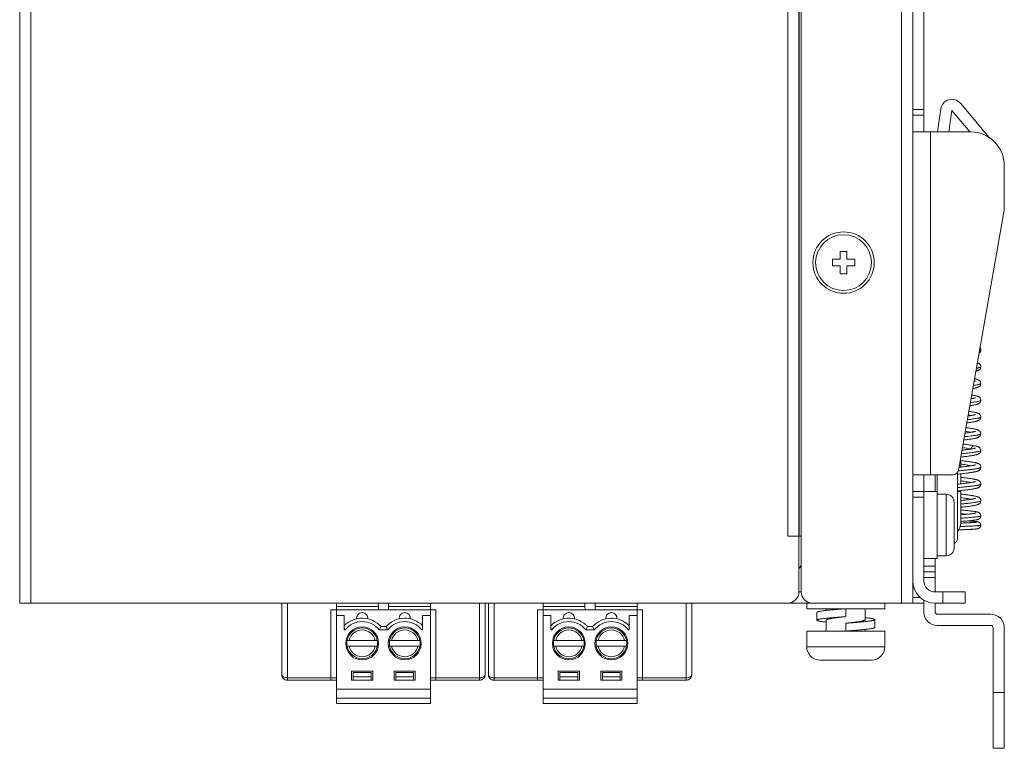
# Model space of a CAD drawing. Header units: millimetres. Extents: x 73 to 355, y 51 to 582.
# Tile 34 of 46: x 161 to 249, y 366 to 431. Entities that reach past the tile are written whole.
import ezdxf

# ---------------------------------------------------------------- set-up
doc = ezdxf.new("R2010")
doc.units = ezdxf.units.MM

msp = doc.modelspace()

# ---------------------------------------------------------------- linework, layer by layer
at = {"color": 7, "linetype": 'Continuous', "lineweight": 0}
for p, q in [((161.019, 379.042), (161.019, 494.042)), ((162.019, 494.042), (162.019, 379.042)), ((240.019, 379.042), (240.019, 494.042)), ((231.019, 380.042), (231.019, 493.042)), ((229.819, 385.042), (229.819, 488.042)), ((230.819, 488.042), (230.819, 385.042)), ((230.835, 488.042), (230.835, 385.042)), ((241.019, 423.242), (241.019, 452.83)), ((242.019, 423.242), (242.019, 452.83)), ((245.283, 423.815), (247.715, 420.917)), ((241.019, 423.242), (241.019, 422.742)), ((241.019, 423.242), (242.019, 423.242)), ((242.019, 422.742), (241.019, 422.742)), ((241.019, 422.742), (241.019, 421.242)), ((242.019, 422.742), (242.019, 423.242)), ((242.019, 421.242), (242.019, 422.742)), ((243.526, 423.312), (243.235, 421.242)), ((244.517, 423.173), (244.245, 421.242)), ((244.517, 423.173), (246.137, 421.242)), ((241.818, 421.242), (241.019, 421.242)), ((241.019, 421.242), (241.019, 390.542)), ((242.005, 421.242), (241.818, 421.242)), ((242.619, 421.242), (242.005, 421.242)), ((242.619, 421.242), (246.219, 421.242)), ((242.619, 421.242), (242.619, 390.542)), ((247.659, 420.869), (247.715, 420.917)), ((247.857, 420.747), (247.715, 420.917)), ((249.219, 418.242), (249.219, 414.242)), ((249.219, 414.242), (245.113, 390.955)), ((234.519, 410.542), (235.119, 410.542)), ((234.519, 409.842), (234.519, 410.542)), ((235.119, 410.542), (235.119, 409.842)), ((233.819, 409.842), (234.519, 409.842)), ((233.819, 409.242), (233.819, 409.842)), ((235.119, 409.842), (235.819, 409.842)), ((235.819, 409.842), (235.819, 409.242)), ((234.519, 409.242), (233.819, 409.242)), ((234.519, 408.542), (234.519, 409.242)), ((235.119, 408.542), (234.519, 408.542)), ((235.119, 409.242), (235.119, 408.542)), ((235.819, 409.242), (235.119, 409.242)), ((247.119, 401.717), (247.119, 401.717)), ((247.119, 400.217), (247.119, 400.217)), ((247.119, 398.717), (247.119, 398.717)), ((247.119, 397.217), (247.119, 397.217)), ((245.985, 395.895), (246.233, 395.846)), ((247.119, 395.717), (247.119, 395.717)), ((247.119, 394.217), (247.119, 394.217)), ((246.274, 392.853), (246.223, 392.845)), ((246.57, 393.136), (246.57, 393.136)), ((247.119, 392.717), (247.119, 392.717)), ((245.269, 391.842), (245.319, 391.842)), ((245.319, 391.342), (245.319, 391.842)), ((245.019, 390.743), (245.019, 384.842)), ((245.258, 391.222), (245.158, 391.211)), ((245.319, 391.342), (245.181, 391.342)), ((245.319, 391.228), (245.258, 391.222)), ((245.319, 391.228), (245.319, 391.342)), ((245.331, 391.23), (245.319, 391.228)), ((245.32, 391.493), (245.422, 391.48)), ((247.119, 391.217), (247.119, 391.217)), ((241.019, 390.542), (241.818, 390.542)), ((241.019, 390.542), (241.019, 389.042)), ((241.818, 390.542), (242.019, 390.542)), ((242.019, 389.042), (242.019, 390.542)), ((242.019, 390.542), (242.619, 390.542)), ((244.62, 390.542), (242.619, 390.542)), ((243.019, 389.042), (243.019, 390.542)), ((243.219, 390.542), (243.219, 389.042)), ((245.319, 389.728), (245.319, 390.625)), ((241.019, 389.042), (241.019, 388.542)), ((241.019, 389.042), (242.019, 389.042)), ((242.019, 389.042), (243.219, 389.042)), ((242.019, 388.542), (242.019, 389.042)), ((243.219, 388.792), (243.219, 389.042)), ((245.019, 389.042), (245.319, 389.042)), ((245.216, 389.114), (245.319, 389.125)), ((245.319, 389.042), (245.319, 389.125)), ((245.319, 389.042), (245.319, 386.242)), ((247.119, 389.717), (247.119, 389.717)), ((241.019, 381.042), (241.019, 388.542)), ((242.019, 388.542), (241.019, 388.542)), ((242.019, 381.042), (242.019, 388.542)), ((244.019, 388.792), (243.219, 388.792)), ((243.219, 383.292), (243.219, 388.792)), ((244.019, 383.292), (244.019, 388.792)), ((244.719, 383.992), (244.719, 388.092)), ((247.119, 388.217), (247.119, 388.217)), ((245.319, 386.359), (245.378, 386.363)), ((245.92, 387.008), (245.32, 387.077)), ((247.118, 386.864), (247.118, 386.864)), ((247.118, 386.017), (247.118, 386.017)), ((230.819, 385.042), (229.819, 385.042)), ((230.819, 385.042), (230.819, 380.042)), ((231.019, 385.042), (230.835, 385.042)), ((242.019, 383.042), (243.219, 383.042)), ((243.019, 382.342), (243.019, 383.042)), ((243.219, 383.042), (243.219, 383.292)), ((244.019, 383.292), (243.219, 383.292)), ((244.019, 383.292), (244.019, 383.292)), ((242.019, 382.342), (243.019, 382.342)), ((243.019, 381.842), (243.019, 382.342)), ((241.019, 381.042), (241.019, 379.042)), ((242.019, 381.842), (243.019, 381.842)), ((243.019, 381.342), (242.019, 381.342)), ((243.019, 381.342), (243.019, 381.842)), ((243.019, 380.042), (243.019, 381.342)), ((230.819, 380.042), (231.019, 380.042)), ((241.019, 379.542), (241.702, 379.542)), ((242.019, 379.31), (242.019, 378.242)), ((243.019, 380.042), (243.719, 380.042)), ((245.719, 380.042), (243.719, 380.042)), ((243.719, 379.042), (243.719, 380.042)), ((245.719, 380.042), (245.719, 379.042)), ((161.019, 379.042), (162.019, 379.042)), ((229.819, 379.042), (162.019, 379.042)), ((184.499, 372.642), (184.499, 379.042)), ((184.999, 379.042), (184.999, 372.342)), ((189.396, 378.442), (188.899, 378.442)), ((188.899, 372.342), (188.899, 378.442)), ((189.396, 378.442), (194.06, 378.442)), ((189.396, 378.442), (189.396, 377.942)), ((189.399, 379.042), (189.399, 378.442)), ((193.146, 378.742), (189.399, 378.742)), ((193.142, 379.042), (193.146, 378.742)), ((193.15, 378.442), (193.146, 378.742)), ((194.06, 378.442), (194.064, 378.742)), ((194.06, 378.442), (197.811, 378.442)), ((194.068, 379.042), (194.064, 378.742)), ((197.809, 378.742), (194.064, 378.742)), ((197.809, 379.042), (197.809, 378.442)), ((198.309, 378.442), (197.811, 378.442)), ((197.811, 377.942), (197.811, 378.442)), ((198.309, 378.442), (198.309, 372.342)), ((202.209, 372.342), (202.209, 379.042)), ((202.709, 379.042), (202.709, 372.642)), ((203.009, 372.642), (203.009, 379.042)), ((203.509, 379.042), (203.509, 372.342)), ((207.906, 378.442), (207.409, 378.442)), ((207.409, 372.342), (207.409, 378.442)), ((207.906, 378.442), (212.57, 378.442)), ((207.906, 378.442), (207.906, 377.942)), ((207.909, 379.042), (207.909, 378.442)), ((211.656, 378.742), (207.909, 378.742)), ((211.652, 379.042), (211.656, 378.742)), ((211.66, 378.442), (211.656, 378.742)), ((212.57, 378.442), (212.574, 378.742)), ((212.57, 378.442), (216.321, 378.442)), ((212.578, 379.042), (212.574, 378.742)), ((216.319, 378.742), (212.574, 378.742)), ((216.319, 379.042), (216.319, 378.442)), ((216.819, 378.442), (216.321, 378.442)), ((216.321, 377.942), (216.321, 378.442)), ((216.819, 378.442), (216.819, 372.342)), ((220.719, 372.342), (220.719, 379.042)), ((221.219, 379.042), (221.219, 372.642)), ((232.019, 379.042), (229.819, 379.042)), ((231.519, 378.542), (231.519, 379.042)), ((231.519, 378.542), (233.019, 378.542)), ((240.019, 379.042), (232.019, 379.042)), ((233.019, 378.542), (235.019, 378.542)), ((233.269, 378.542), (233.269, 378.389)), ((235.019, 378.542), (237.019, 378.542)), ((235.019, 378.542), (235.019, 377.842)), ((236.769, 378.542), (236.769, 377.567)), ((237.019, 378.542), (238.519, 378.542)), ((238.519, 378.542), (238.519, 379.042)), ((240.019, 379.042), (241.019, 379.042)), ((242.019, 379.042), (241.019, 379.042)), ((243.019, 378.242), (243.019, 379.042)), ((243.019, 379.042), (243.719, 379.042)), ((243.719, 379.042), (245.719, 379.042)), ((189.399, 377.942), (189.399, 371.342)), ((189.399, 377.942), (190.099, 377.942)), ((190.099, 376.778), (190.099, 377.942)), ((197.109, 377.942), (197.109, 377.021)), ((197.809, 377.942), (197.109, 377.942)), ((197.809, 371.342), (197.809, 377.942)), ((207.909, 377.942), (207.909, 371.342)), ((207.909, 377.942), (208.609, 377.942)), ((208.609, 376.778), (208.609, 377.942)), ((215.619, 377.942), (215.619, 377.021)), ((216.319, 377.942), (215.619, 377.942)), ((216.319, 371.342), (216.319, 377.942)), ((232.419, 378.217), (232.419, 377.517)), ((233.269, 377.517), (233.269, 376.542)), ((237.619, 376.867), (237.619, 377.567)), ((248.019, 378.042), (243.219, 378.042)), ((190.099, 376.642), (190.099, 376.778)), ((190.099, 376.778), (190.163, 376.642)), ((190.163, 376.642), (190.099, 376.642)), ((193.374, 376.942), (193.234, 376.642)), ((193.973, 376.642), (193.234, 376.642)), ((193.374, 376.942), (193.834, 376.942)), ((193.834, 376.942), (193.973, 376.642)), ((197.109, 376.778), (197.044, 376.642)), ((197.109, 376.642), (197.044, 376.642)), ((197.109, 377.021), (197.109, 376.778)), ((197.109, 376.778), (197.109, 376.642)), ((208.609, 376.642), (208.609, 376.778)), ((208.609, 376.778), (208.673, 376.642)), ((208.673, 376.642), (208.609, 376.642)), ((211.884, 376.942), (211.744, 376.642)), ((212.483, 376.642), (211.744, 376.642)), ((211.884, 376.942), (212.344, 376.942)), ((212.344, 376.942), (212.483, 376.642)), ((215.619, 376.778), (215.554, 376.642)), ((215.619, 376.642), (215.554, 376.642)), ((215.619, 377.021), (215.619, 376.778)), ((215.619, 376.778), (215.619, 376.642)), ((235.019, 376.542), (235.019, 377.242)), ((236.769, 376.695), (236.769, 376.542)), ((248.019, 377.042), (243.219, 377.042)), ((248.219, 376.842), (248.219, 371.042)), ((249.219, 376.842), (249.219, 371.042)), ((231.519, 375.142), (231.519, 376.542)), ((233.269, 376.542), (231.519, 376.542)), ((235.019, 376.542), (233.269, 376.542)), ((236.769, 376.542), (235.019, 376.542)), ((238.519, 376.542), (236.769, 376.542)), ((238.519, 375.142), (238.519, 376.542)), ((190.348, 375.692), (190.525, 375.692)), ((190.525, 375.192), (190.348, 375.192)), ((192.872, 375.692), (190.525, 375.692)), ((192.872, 375.192), (190.525, 375.192)), ((192.872, 375.692), (193.049, 375.692)), ((193.049, 375.192), (192.872, 375.192)), ((194.158, 375.692), (194.335, 375.692)), ((194.335, 375.192), (194.158, 375.192)), ((196.682, 375.692), (194.335, 375.692)), ((196.682, 375.192), (194.335, 375.192)), ((196.682, 375.692), (196.859, 375.692)), ((196.859, 375.192), (196.682, 375.192)), ((208.858, 375.692), (209.035, 375.692)), ((209.035, 375.192), (208.858, 375.192)), ((211.382, 375.692), (209.035, 375.692)), ((211.382, 375.192), (209.035, 375.192)), ((211.382, 375.692), (211.559, 375.692)), ((211.559, 375.192), (211.382, 375.192)), ((212.668, 375.692), (212.845, 375.692)), ((212.845, 375.192), (212.668, 375.192)), ((215.192, 375.692), (212.845, 375.692)), ((215.192, 375.192), (212.845, 375.192)), ((215.192, 375.692), (215.369, 375.692)), ((215.369, 375.192), (215.192, 375.192)), ((231.519, 375.142), (235.019, 375.142)), ((235.019, 375.142), (235.047, 375.142)), ((235.047, 375.142), (238.519, 375.142)), ((232.719, 373.942), (235.019, 373.942)), ((232.725, 373.942), (232.726, 373.942)), ((232.726, 373.942), (234.212, 373.942)), ((234.212, 373.942), (235.019, 373.942)), ((235.037, 373.942), (235.019, 373.942)), ((235.037, 373.942), (237.293, 373.942)), ((235.037, 373.942), (237.312, 373.942)), ((237.293, 373.942), (237.319, 373.942)), ((237.312, 373.942), (237.319, 373.942)), ((184.999, 372.342), (184.999, 372.142)), ((184.999, 372.342), (188.899, 372.342)), ((188.899, 372.142), (188.899, 372.342)), ((188.899, 372.342), (189.399, 372.342)), ((190.749, 372.142), (190.749, 372.942)), ((190.749, 372.942), (192.649, 372.942)), ((190.899, 372.842), (190.899, 372.442)), ((190.899, 372.842), (192.499, 372.842)), ((190.899, 372.442), (190.899, 372.142)), ((190.899, 372.442), (192.499, 372.442)), ((192.499, 372.442), (192.499, 372.842)), ((192.499, 372.442), (192.499, 372.142)), ((192.649, 372.142), (192.649, 372.942)), ((194.559, 372.942), (196.459, 372.942)), ((194.559, 372.142), (194.559, 372.942)), ((194.709, 372.842), (196.309, 372.842)), ((194.709, 372.842), (194.709, 372.442)), ((194.709, 372.442), (194.709, 372.142)), ((194.709, 372.442), (196.309, 372.442)), ((196.309, 372.442), (196.309, 372.842)), ((196.309, 372.442), (196.309, 372.142)), ((196.459, 372.142), (196.459, 372.942)), ((197.809, 372.342), (197.955, 372.342)), ((197.955, 372.342), (198.309, 372.342)), ((198.309, 372.342), (198.309, 372.142)), ((198.309, 372.342), (202.209, 372.342)), ((202.209, 372.142), (202.209, 372.342)), ((203.509, 372.342), (203.509, 372.142)), ((203.509, 372.342), (207.409, 372.342)), ((207.409, 372.142), (207.409, 372.342)), ((207.409, 372.342), (207.909, 372.342)), ((209.259, 372.142), (209.259, 372.942)), ((209.259, 372.942), (211.159, 372.942)), ((209.409, 372.842), (209.409, 372.442)), ((209.409, 372.842), (211.009, 372.842)), ((209.409, 372.442), (209.409, 372.142)), ((209.409, 372.442), (211.009, 372.442)), ((211.009, 372.442), (211.009, 372.842)), ((211.009, 372.442), (211.009, 372.142)), ((211.159, 372.142), (211.159, 372.942)), ((213.069, 372.942), (214.969, 372.942)), ((213.069, 372.142), (213.069, 372.942)), ((213.219, 372.842), (214.819, 372.842)), ((213.219, 372.842), (213.219, 372.442)), ((213.219, 372.442), (213.219, 372.142)), ((213.219, 372.442), (214.819, 372.442)), ((214.819, 372.442), (214.819, 372.842)), ((214.819, 372.442), (214.819, 372.142)), ((214.969, 372.142), (214.969, 372.942)), ((216.319, 372.342), (216.465, 372.342)), ((216.465, 372.342), (216.819, 372.342)), ((216.819, 372.342), (216.819, 372.142)), ((216.819, 372.342), (220.719, 372.342)), ((220.719, 372.142), (220.719, 372.342)), ((188.899, 372.142), (184.999, 372.142)), ((188.899, 372.142), (189.399, 372.142)), ((189.399, 371.342), (189.399, 370.542)), ((189.399, 371.342), (197.809, 371.342)), ((190.749, 372.142), (190.899, 372.142)), ((190.899, 372.142), (192.499, 372.142)), ((192.499, 372.142), (192.649, 372.142)), ((194.559, 372.142), (194.709, 372.142)), ((194.709, 372.142), (196.309, 372.142)), ((196.309, 372.142), (196.459, 372.142)), ((197.809, 372.142), (198.309, 372.142)), ((197.809, 370.542), (197.809, 371.342)), ((202.209, 372.142), (198.309, 372.142)), ((207.409, 372.142), (203.509, 372.142)), ((207.409, 372.142), (207.909, 372.142)), ((207.909, 371.342), (207.909, 370.542)), ((207.909, 371.342), (216.319, 371.342)), ((209.259, 372.142), (209.409, 372.142)), ((209.409, 372.142), (211.009, 372.142)), ((211.009, 372.142), (211.159, 372.142)), ((213.069, 372.142), (213.219, 372.142)), ((213.219, 372.142), (214.819, 372.142)), ((214.819, 372.142), (214.969, 372.142)), ((216.319, 372.142), (216.819, 372.142)), ((216.319, 370.542), (216.319, 371.342)), ((220.719, 372.142), (216.819, 372.142)), ((189.399, 370.542), (189.399, 370.042)), ((189.399, 370.542), (197.809, 370.542)), ((197.809, 370.042), (197.809, 370.542)), ((207.909, 370.542), (207.909, 370.042)), ((207.909, 370.542), (216.319, 370.542)), ((216.319, 370.042), (216.319, 370.542)), ((248.219, 371.042), (248.219, 366.042)), ((248.219, 371.042), (249.219, 371.042)), ((249.219, 366.042), (249.219, 371.042)), ((197.809, 370.042), (189.399, 370.042)), ((216.319, 370.042), (207.909, 370.042)), ((249.219, 366.042), (248.219, 366.042))]:
    msp.add_line(p, q, dxfattribs=at)
for points in [[(246.96, 401.433), (246.984, 401.449), (247.015, 401.477), (247.045, 401.51), (247.073, 401.551), (247.096, 401.598), (247.111, 401.649), (247.118, 401.701), (247.119, 401.717)], [(247.119, 401.717), (247.118, 401.732), (247.112, 401.782), (247.097, 401.833), (247.074, 401.881), (247.046, 401.922)], [(247.119, 400.217), (247.118, 400.236), (247.111, 400.287), (247.095, 400.338), (247.072, 400.385), (247.044, 400.425), (247.013, 400.459), (246.982, 400.486), (246.95, 400.508), (246.919, 400.527), (246.887, 400.542), (246.855, 400.556), (246.822, 400.569), (246.809, 400.573)], [(246.676, 399.822), (246.686, 399.824), (246.73, 399.836), (246.77, 399.848), (246.809, 399.86), (246.845, 399.873), (246.88, 399.888), (246.914, 399.905), (246.947, 399.924), (246.981, 399.948), (247.015, 399.977), (247.047, 400.012), (247.075, 400.055), (247.098, 400.103), (247.112, 400.154), (247.118, 400.204), (247.119, 400.217)], [(246.402, 398.266), (246.408, 398.267), (246.461, 398.277), (246.511, 398.286), (246.558, 398.296), (246.603, 398.305), (246.645, 398.315), (246.685, 398.324), (246.723, 398.334), (246.759, 398.344), (246.794, 398.355), (246.827, 398.367), (246.858, 398.379), (246.889, 398.392), (246.92, 398.408), (246.951, 398.426), (246.983, 398.448), (247.014, 398.476), (247.045, 398.509), (247.073, 398.55), (247.096, 398.597), (247.111, 398.649), (247.118, 398.701), (247.119, 398.717)], [(246.634, 398.935), (246.634, 398.935), (246.632, 398.934), (246.625, 398.931), (246.613, 398.927), (246.596, 398.921), (246.575, 398.915), (246.549, 398.908), (246.519, 398.901), (246.513, 398.899)], [(247.119, 398.717), (247.118, 398.733), (247.111, 398.784), (247.096, 398.835), (247.074, 398.882), (247.046, 398.922), (247.015, 398.957), (246.984, 398.984), (246.952, 399.007), (246.92, 399.026), (246.888, 399.042), (246.856, 399.056), (246.824, 399.068), (246.791, 399.08), (246.756, 399.09), (246.719, 399.101), (246.68, 399.111), (246.638, 399.121), (246.594, 399.131), (246.556, 399.139)], [(246.13, 396.724), (246.149, 396.727), (246.227, 396.738), (246.301, 396.75), (246.369, 396.761), (246.434, 396.772), (246.494, 396.783), (246.55, 396.794), (246.602, 396.805), (246.65, 396.816), (246.695, 396.827), (246.737, 396.838), (246.777, 396.85), (246.814, 396.862), (246.849, 396.875), (246.882, 396.889), (246.915, 396.905), (246.948, 396.924), (246.98, 396.946), (247.012, 396.974), (247.043, 397.007), (247.071, 397.047), (247.094, 397.095), (247.111, 397.146), (247.118, 397.2), (247.119, 397.217)], [(246.634, 397.435), (246.634, 397.435), (246.631, 397.433), (246.623, 397.43), (246.611, 397.426), (246.594, 397.421), (246.573, 397.415), (246.547, 397.408), (246.518, 397.401), (246.485, 397.393), (246.448, 397.385), (246.407, 397.377), (246.363, 397.369), (246.315, 397.36), (246.264, 397.351), (246.24, 397.347)], [(247.119, 397.217), (247.118, 397.235), (247.111, 397.287), (247.095, 397.337), (247.073, 397.383), (247.046, 397.422), (247.016, 397.456), (246.985, 397.483), (246.953, 397.506), (246.921, 397.525), (246.888, 397.542), (246.854, 397.556), (246.819, 397.57), (246.782, 397.582), (246.743, 397.594), (246.701, 397.606), (246.656, 397.617), (246.607, 397.628), (246.555, 397.639), (246.498, 397.65), (246.438, 397.661), (246.374, 397.672), (246.305, 397.683), (246.299, 397.684)], [(247.119, 395.717), (247.118, 395.736), (247.11, 395.789), (247.094, 395.841), (247.07, 395.888), (247.041, 395.928), (247.01, 395.962), (246.978, 395.989), (246.945, 396.011), (246.913, 396.03), (246.88, 396.045), (246.847, 396.059), (246.813, 396.072), (246.778, 396.084), (246.741, 396.095), (246.701, 396.106), (246.658, 396.116), (246.612, 396.127), (246.563, 396.137), (246.51, 396.148), (246.454, 396.158), (246.394, 396.169), (246.33, 396.179), (246.262, 396.19), (246.19, 396.201), (246.115, 396.212), (246.041, 396.222)], [(245.859, 395.188), (245.893, 395.192), (245.978, 395.203), (246.059, 395.214), (246.136, 395.225), (246.21, 395.236), (246.28, 395.246), (246.346, 395.257), (246.408, 395.267), (246.466, 395.278), (246.52, 395.288), (246.571, 395.298), (246.618, 395.308), (246.662, 395.318), (246.703, 395.329), (246.742, 395.339), (246.779, 395.35), (246.814, 395.362), (246.848, 395.375), (246.881, 395.389), (246.914, 395.405), (246.947, 395.423), (246.98, 395.446), (247.012, 395.473), (247.042, 395.507), (247.07, 395.546), (247.093, 395.59), (247.109, 395.64), (247.118, 395.695), (247.119, 395.717)], [(246.634, 395.935), (246.634, 395.935), (246.632, 395.934), (246.625, 395.931), (246.613, 395.927), (246.598, 395.922), (246.579, 395.916), (246.557, 395.91), (246.532, 395.904), (246.503, 395.897), (246.472, 395.89), (246.437, 395.883), (246.4, 395.876), (246.36, 395.868), (246.317, 395.86), (246.271, 395.852), (246.222, 395.845), (246.171, 395.836), (246.116, 395.828), (246.059, 395.82), (246, 395.812), (245.968, 395.807)], [(246.634, 394.435), (246.634, 394.435), (246.63, 394.433), (246.62, 394.429), (246.605, 394.424), (246.584, 394.418), (246.559, 394.411), (246.528, 394.403), (246.493, 394.395), (246.453, 394.386), (246.409, 394.377), (246.36, 394.368), (246.307, 394.359), (246.25, 394.349), (246.189, 394.339), (246.124, 394.329), (246.055, 394.319), (245.982, 394.309), (245.906, 394.299), (245.826, 394.288), (245.742, 394.278), (245.698, 394.273)], [(247.119, 394.217), (247.118, 394.237), (247.11, 394.29), (247.093, 394.342), (247.069, 394.389), (247.041, 394.429), (247.009, 394.463), (246.976, 394.49), (246.942, 394.513), (246.908, 394.532), (246.873, 394.549), (246.837, 394.563), (246.799, 394.577), (246.759, 394.589), (246.717, 394.601), (246.671, 394.613), (246.621, 394.625), (246.568, 394.636), (246.51, 394.648), (246.448, 394.659), (246.382, 394.671), (246.311, 394.682), (246.235, 394.694), (246.155, 394.706), (246.07, 394.718), (245.981, 394.73), (245.888, 394.742), (245.792, 394.754), (245.783, 394.755)], [(245.589, 393.655), (245.609, 393.658), (245.712, 393.67), (245.811, 393.682), (245.905, 393.694), (245.995, 393.706), (246.081, 393.717), (246.162, 393.729), (246.238, 393.74), (246.31, 393.751), (246.377, 393.762), (246.441, 393.773), (246.5, 393.784), (246.555, 393.795), (246.606, 393.806), (246.654, 393.816), (246.698, 393.827), (246.739, 393.839), (246.778, 393.85), (246.815, 393.862), (246.849, 393.875), (246.883, 393.889), (246.916, 393.906), (246.948, 393.924), (246.98, 393.947), (247.012, 393.974), (247.043, 394.007), (247.071, 394.047), (247.095, 394.095), (247.111, 394.147), (247.118, 394.2), (247.119, 394.217)], [(245.319, 392.125), (245.326, 392.126), (245.44, 392.138), (245.549, 392.151), (245.655, 392.163), (245.755, 392.175), (245.852, 392.187), (245.944, 392.199), (246.031, 392.21), (246.115, 392.222), (246.194, 392.233), (246.269, 392.245), (246.339, 392.256), (246.406, 392.267), (246.469, 392.278), (246.527, 392.289), (246.582, 392.3), (246.633, 392.312), (246.68, 392.323), (246.724, 392.334), (246.766, 392.346), (246.805, 392.359), (246.842, 392.372), (246.877, 392.387), (246.912, 392.403), (246.946, 392.423), (246.98, 392.447), (247.014, 392.476), (247.047, 392.512), (247.075, 392.554), (247.098, 392.603), (247.112, 392.654), (247.118, 392.705), (247.119, 392.717)], [(246.223, 392.845), (246.168, 392.836), (246.11, 392.827), (246.05, 392.819), (245.987, 392.81), (245.922, 392.801), (245.854, 392.792), (245.783, 392.783), (245.709, 392.774), (245.633, 392.765), (245.553, 392.755), (245.471, 392.746), (245.427, 392.741)], [(246.57, 393.136), (246.515, 393.147), (246.436, 393.161), (246.353, 393.176), (246.266, 393.189), (246.174, 393.203), (246.08, 393.217), (245.982, 393.23), (245.881, 393.243), (245.778, 393.256), (245.672, 393.268), (245.565, 393.281), (245.524, 393.286)], [(246.634, 392.934), (246.634, 392.935), (246.632, 392.934), (246.624, 392.931), (246.612, 392.926), (246.595, 392.921), (246.573, 392.915), (246.548, 392.908), (246.519, 392.901), (246.487, 392.893), (246.451, 392.886), (246.411, 392.878), (246.369, 392.87), (246.323, 392.861), (246.274, 392.853)], [(247.119, 392.717), (247.118, 392.731), (247.112, 392.779), (247.099, 392.827), (247.079, 392.872), (247.055, 392.911), (247.027, 392.945), (246.998, 392.973), (246.969, 392.996), (246.939, 393.015), (246.91, 393.031), (246.881, 393.045), (246.851, 393.058), (246.821, 393.069), (246.789, 393.08), (246.756, 393.09), (246.721, 393.1), (246.683, 393.11), (246.643, 393.12), (246.6, 393.129), (246.57, 393.136)], [(247.119, 391.217), (247.118, 391.234), (247.111, 391.284), (247.096, 391.334), (247.074, 391.381), (247.047, 391.421), (247.017, 391.455), (246.986, 391.482), (246.955, 391.505), (246.924, 391.524), (246.892, 391.54), (246.861, 391.554), (246.829, 391.566), (246.796, 391.578), (246.761, 391.589), (246.724, 391.599), (246.684, 391.61), (246.642, 391.62), (246.596, 391.63), (246.548, 391.64), (246.496, 391.65), (246.441, 391.66), (246.382, 391.671), (246.319, 391.681), (246.252, 391.692), (246.181, 391.702), (246.106, 391.713), (246.025, 391.724), (245.941, 391.735), (245.851, 391.747), (245.757, 391.758), (245.659, 391.77), (245.557, 391.782), (245.451, 391.794), (245.342, 391.806), (245.319, 391.809)], [(245.319, 390.625), (245.322, 390.625), (245.414, 390.635), (245.504, 390.646), (245.591, 390.656), (245.676, 390.666), (245.758, 390.675), (245.837, 390.685), (245.914, 390.695), (245.988, 390.705), (246.06, 390.714), (246.128, 390.724), (246.194, 390.733), (246.256, 390.743), (246.316, 390.752), (246.373, 390.761), (246.428, 390.771), (246.479, 390.78), (246.528, 390.789), (246.574, 390.799), (246.617, 390.808), (246.658, 390.817), (246.697, 390.827), (246.733, 390.837), (246.768, 390.847), (246.802, 390.858), (246.834, 390.869), (246.865, 390.882), (246.896, 390.895), (246.926, 390.911), (246.956, 390.93), (246.987, 390.952), (247.018, 390.979), (247.048, 391.013), (247.075, 391.054), (247.097, 391.1), (247.112, 391.151), (247.118, 391.202), (247.119, 391.217)], [(246.634, 391.434), (246.634, 391.435), (246.632, 391.434), (246.625, 391.431), (246.613, 391.427), (246.596, 391.421), (246.575, 391.415), (246.549, 391.408), (246.519, 391.401), (246.484, 391.393), (246.446, 391.385), (246.403, 391.376), (246.356, 391.367), (246.304, 391.358), (246.249, 391.349), (246.188, 391.339), (246.124, 391.329), (246.055, 391.319), (245.982, 391.309), (245.905, 391.299), (245.824, 391.288), (245.739, 391.278), (245.65, 391.267), (245.558, 391.256), (245.462, 391.245), (245.362, 391.233), (245.331, 391.23)], [(245.019, 390.592), (245.028, 390.593), (245.129, 390.604), (245.226, 390.615), (245.319, 390.625)], [(247.119, 389.717), (247.118, 389.736), (247.111, 389.788), (247.095, 389.837), (247.074, 389.882), (247.047, 389.921), (247.019, 389.954), (246.989, 389.98), (246.958, 390.003), (246.928, 390.021), (246.898, 390.037), (246.868, 390.051), (246.837, 390.063), (246.805, 390.075), (246.771, 390.086), (246.735, 390.096), (246.698, 390.106), (246.658, 390.116), (246.615, 390.126), (246.569, 390.136), (246.521, 390.146), (246.47, 390.155), (246.416, 390.165), (246.359, 390.175), (246.299, 390.184), (246.235, 390.194), (246.169, 390.204), (246.099, 390.214), (246.026, 390.224), (245.95, 390.234), (245.87, 390.244), (245.786, 390.255), (245.699, 390.265), (245.608, 390.276), (245.513, 390.287), (245.414, 390.298), (245.319, 390.309)], [(246.633, 389.934), (246.634, 389.935), (246.633, 389.934), (246.627, 389.932), (246.616, 389.928), (246.601, 389.923), (246.583, 389.917), (246.561, 389.911), (246.535, 389.905), (246.507, 389.898), (246.475, 389.891), (246.44, 389.883), (246.402, 389.876), (246.361, 389.868), (246.317, 389.86), (246.271, 389.852), (246.221, 389.844), (246.169, 389.836), (246.115, 389.828), (246.057, 389.82), (245.998, 389.811), (245.935, 389.803), (245.87, 389.794), (245.802, 389.785), (245.732, 389.777), (245.659, 389.768), (245.583, 389.759), (245.506, 389.75), (245.426, 389.74), (245.343, 389.731), (245.319, 389.728)], [(245.319, 389.728), (245.258, 389.722), (245.171, 389.712), (245.082, 389.703), (245.019, 389.696)], [(245.019, 389.092), (245.106, 389.102), (245.216, 389.114)], [(245.319, 389.125), (245.322, 389.125), (245.423, 389.136)], [(245.423, 389.136), (245.522, 389.148), (245.616, 389.158), (245.706, 389.169), (245.793, 389.18), (245.876, 389.19), (245.956, 389.2), (246.032, 389.211), (246.104, 389.221), (246.174, 389.23), (246.24, 389.24), (246.302, 389.25), (246.362, 389.26), (246.419, 389.269), (246.473, 389.279), (246.524, 389.289), (246.572, 389.298), (246.617, 389.308), (246.66, 389.318), (246.7, 389.328), (246.737, 389.338), (246.773, 389.348), (246.806, 389.359), (246.839, 389.371), (246.87, 389.384), (246.9, 389.398), (246.93, 389.414), (246.961, 389.433), (246.991, 389.455), (247.02, 389.482), (247.049, 389.515), (247.075, 389.554), (247.096, 389.599), (247.111, 389.649), (247.118, 389.7), (247.119, 389.717)], [(247.119, 388.217), (247.118, 388.235), (247.111, 388.286), (247.095, 388.337), (247.073, 388.384), (247.045, 388.424), (247.015, 388.457), (246.984, 388.484), (246.953, 388.506), (246.922, 388.525), (246.891, 388.54), (246.861, 388.554), (246.829, 388.566), (246.797, 388.578), (246.763, 388.588), (246.727, 388.598), (246.69, 388.608), (246.65, 388.618), (246.608, 388.628), (246.564, 388.637), (246.517, 388.646), (246.467, 388.656), (246.414, 388.665), (246.359, 388.675), (246.3, 388.684), (246.239, 388.694), (246.175, 388.703), (246.108, 388.713), (246.038, 388.722), (245.965, 388.732), (245.89, 388.742), (245.812, 388.752), (245.732, 388.761), (245.649, 388.771), (245.563, 388.781), (245.475, 388.791), (245.385, 388.801), (245.319, 388.809)], [(246.632, 388.434), (246.634, 388.435), (246.634, 388.434), (246.628, 388.432), (246.619, 388.429), (246.606, 388.424), (246.589, 388.419), (246.568, 388.413), (246.543, 388.407), (246.516, 388.4), (246.485, 388.393), (246.45, 388.385), (246.412, 388.378), (246.371, 388.37), (246.326, 388.362), (246.278, 388.354), (246.226, 388.345), (246.171, 388.337), (246.113, 388.328), (246.052, 388.319), (245.988, 388.31), (245.92, 388.301), (245.85, 388.292), (245.777, 388.282), (245.702, 388.273), (245.623, 388.264), (245.542, 388.254), (245.458, 388.244), (245.371, 388.234), (245.319, 388.228)], [(245.319, 387.625), (245.386, 387.632), (245.493, 387.644), (245.596, 387.656), (245.695, 387.668), (245.79, 387.679), (245.882, 387.691), (245.969, 387.702), (246.053, 387.713), (246.133, 387.724), (246.208, 387.735), (246.28, 387.746), (246.347, 387.757), (246.411, 387.768), (246.47, 387.778), (246.525, 387.789), (246.577, 387.799), (246.625, 387.81), (246.669, 387.82), (246.71, 387.831), (246.749, 387.841), (246.785, 387.852), (246.82, 387.864), (246.853, 387.877), (246.885, 387.891), (246.918, 387.907), (246.95, 387.925), (246.982, 387.948), (247.014, 387.976), (247.045, 388.01), (247.073, 388.051), (247.096, 388.098), (247.111, 388.15), (247.118, 388.202), (247.119, 388.217)], [(247.118, 386.864), (247.118, 386.875), (247.113, 386.922), (247.1, 386.969), (247.081, 387.012), (247.056, 387.051), (247.028, 387.085), (246.999, 387.112), (246.969, 387.133), (246.94, 387.151), (246.912, 387.165), (246.884, 387.177), (246.857, 387.187), (246.829, 387.196), (246.801, 387.204), (246.77, 387.212), (246.738, 387.22), (246.703, 387.227), (246.666, 387.234), (246.625, 387.242), (246.582, 387.249), (246.536, 387.257), (246.486, 387.264), (246.434, 387.272), (246.378, 387.279), (246.318, 387.287), (246.255, 387.294), (246.188, 387.302), (246.117, 387.31), (246.042, 387.319), (245.962, 387.327), (245.877, 387.336), (245.787, 387.345), (245.691, 387.354), (245.591, 387.363), (245.486, 387.373), (245.379, 387.383), (245.319, 387.388)], [(246.666, 387.108), (246.666, 387.108), (246.662, 387.106), (246.653, 387.104), (246.641, 387.101), (246.625, 387.097), (246.607, 387.093), (246.585, 387.089), (246.56, 387.084), (246.533, 387.079), (246.502, 387.074), (246.469, 387.069), (246.433, 387.064), (246.394, 387.059), (246.353, 387.054), (246.309, 387.048), (246.262, 387.043), (246.213, 387.037), (246.161, 387.032), (246.107, 387.026), (246.05, 387.021), (245.991, 387.015), (245.93, 387.009), (245.867, 387.004), (245.801, 386.998), (245.734, 386.992), (245.664, 386.986), (245.593, 386.98), (245.52, 386.975), (245.445, 386.969), (245.368, 386.963), (245.319, 386.959)], [(245.378, 386.363), (245.474, 386.371), (245.568, 386.378), (245.659, 386.385), (245.748, 386.393), (245.833, 386.4), (245.916, 386.407), (245.994, 386.414), (246.069, 386.421), (246.141, 386.428), (246.208, 386.435), (246.272, 386.442), (246.331, 386.449), (246.387, 386.455), (246.44, 386.462), (246.489, 386.468), (246.534, 386.474), (246.577, 386.481), (246.617, 386.487), (246.654, 386.493), (246.688, 386.5), (246.721, 386.506), (246.751, 386.512), (246.779, 386.519), (246.807, 386.526), (246.833, 386.534), (246.859, 386.542), (246.885, 386.552), (246.911, 386.563), (246.938, 386.576), (246.967, 386.593), (246.996, 386.614), (247.025, 386.64), (247.054, 386.673), (247.079, 386.712), (247.099, 386.755), (247.112, 386.802), (247.118, 386.849), (247.118, 386.864)], [(247.118, 386.017), (247.118, 386.031), (247.112, 386.077), (247.1, 386.121), (247.082, 386.16), (247.06, 386.196), (247.035, 386.226), (247.008, 386.252), (246.98, 386.272), (246.953, 386.288), (246.928, 386.3), (246.906, 386.309), (246.886, 386.316), (246.867, 386.321), (246.85, 386.326), (246.832, 386.329), (246.815, 386.333), (246.797, 386.336), (246.779, 386.339), (246.76, 386.342), (246.739, 386.345), (246.718, 386.347), (246.695, 386.35), (246.671, 386.353), (246.646, 386.356), (246.619, 386.358), (246.59, 386.361), (246.56, 386.364), (246.528, 386.367), (246.495, 386.37), (246.459, 386.372), (246.423, 386.375), (246.384, 386.378), (246.343, 386.381), (246.301, 386.384), (246.257, 386.387), (246.211, 386.39), (246.163, 386.393), (246.114, 386.396), (246.062, 386.4), (246.009, 386.403), (245.954, 386.406), (245.924, 386.408)], [(245.133, 385.607), (245.172, 385.608), (245.251, 385.611), (245.328, 385.614), (245.403, 385.616), (245.475, 385.619), (245.546, 385.622), (245.615, 385.624), (245.682, 385.627), (245.747, 385.63), (245.811, 385.632), (245.872, 385.635), (245.931, 385.637), (245.988, 385.64), (246.043, 385.643), (246.096, 385.645), (246.147, 385.648), (246.196, 385.65), (246.243, 385.653), (246.289, 385.655), (246.332, 385.658), (246.373, 385.66), (246.413, 385.663), (246.451, 385.665), (246.486, 385.668), (246.52, 385.67), (246.553, 385.673), (246.583, 385.675), (246.612, 385.677), (246.64, 385.68), (246.666, 385.682), (246.69, 385.685), (246.713, 385.687), (246.735, 385.69), (246.755, 385.692), (246.775, 385.695), (246.794, 385.698), (246.812, 385.701), (246.829, 385.704), (246.846, 385.708), (246.864, 385.712), (246.882, 385.717), (246.902, 385.723), (246.924, 385.732), (246.949, 385.744), (246.977, 385.759), (247.005, 385.78), (247.034, 385.806), (247.06, 385.837), (247.082, 385.873), (247.1, 385.913), (247.112, 385.956), (247.118, 386.002), (247.118, 386.017)], [(246.717, 386.293), (246.718, 386.293), (246.718, 386.293), (246.715, 386.292), (246.709, 386.291), (246.701, 386.29), (246.692, 386.289), (246.68, 386.287), (246.666, 386.285), (246.651, 386.284), (246.633, 386.282), (246.614, 386.28), (246.593, 386.278), (246.57, 386.275), (246.545, 386.273), (246.518, 386.271), (246.489, 386.269), (246.458, 386.267), (246.425, 386.264), (246.389, 386.262), (246.352, 386.26), (246.313, 386.257), (246.272, 386.255), (246.228, 386.252), (246.183, 386.25), (246.135, 386.247), (246.086, 386.245), (246.034, 386.242), (245.98, 386.24), (245.925, 386.237), (245.867, 386.235), (245.807, 386.232), (245.746, 386.23), (245.682, 386.227), (245.617, 386.225), (245.55, 386.222), (245.481, 386.219), (245.409, 386.217), (245.336, 386.214), (245.316, 386.213)]]:
    msp.add_lwpolyline(points, dxfattribs=at)
for centre, radius, start, end in [((244.517, 423.173), 1, 40, 172), ((246.219, 418.242), 3, 0, 90), ((234.819, 409.542), 2.75, 90, 270), ((234.819, 409.542), 2.5, 90, 270), ((234.819, 409.542), 2.75, 270, 90), ((234.819, 409.542), 2.5, 270, 90), ((244.62, 391.042), 0.5, 270, 350), ((244.019, 388.092), 0.7, 0, 90), ((244.119, 386.242), 1.2, 318.8191, 0), ((244.519, 384.842), 0.5, 293.63091, 0), ((244.019, 383.992), 0.7, 270, 0), ((230.519, 382.542), 0.5, 307.08838, 0), ((243.019, 381.042), 2, 180, 270), ((243.019, 381.042), 1, 180, 270), ((229.819, 380.042), 1, 270, 0), ((232.019, 380.042), 1, 180, 270), ((191.699, 375.44), 2.25, 41.8886, 135.32539), ((191.699, 377.692), 0.5, 90, 186.63196), ((191.699, 377.692), 0.5, 89.39997, 90), ((191.699, 377.692), 0.5, 88.22537, 89.39997), ((191.699, 377.692), 0.5, 86.4, 88.22537), ((191.699, 377.692), 0.5, 353.36712, 86.4), ((195.509, 375.44), 2.25, 44.67461, 138.1114), ((195.509, 377.692), 0.5, 90, 186.63287), ((195.509, 377.692), 0.5, 89.39997, 90), ((195.509, 377.692), 0.5, 88.10781, 89.39997), ((195.509, 377.692), 0.5, 86.4, 88.10781), ((195.509, 377.692), 0.5, 353.36802, 86.4), ((210.209, 375.44), 2.25, 41.8886, 135.32539), ((210.209, 377.692), 0.5, 90, 186.63196), ((210.209, 377.692), 0.5, 89.39997, 90), ((210.209, 377.692), 0.5, 88.22537, 89.39997), ((210.209, 377.692), 0.5, 86.4, 88.22537), ((210.209, 377.692), 0.5, 353.36712, 86.4), ((214.019, 375.44), 2.25, 44.67461, 138.1114), ((214.019, 377.692), 0.5, 90, 186.63287), ((214.019, 377.692), 0.5, 89.39997, 90), ((214.019, 377.692), 0.5, 88.10781, 89.39997), ((214.019, 377.692), 0.5, 86.4, 88.10781), ((214.019, 377.692), 0.5, 353.36802, 86.4), ((243.219, 378.242), 1.2, 180, 270), ((243.219, 378.242), 0.2, 180, 270), ((248.019, 376.842), 1.2, 0, 90), ((191.699, 375.44), 1.95, 90.08514, 141.93472), ((191.699, 375.442), 1.475, 90, 270), ((191.699, 375.442), 1.375, 90, 169.51438), ((191.699, 375.442), 1.2, 90, 167.9753), ((191.699, 375.44), 1.95, 38.06528, 90.08514), ((191.699, 375.442), 1.475, 270, 90), ((191.699, 375.442), 1.375, 10.48562, 90), ((191.699, 375.442), 1.2, 12.0247, 90), ((195.509, 375.44), 1.95, 90.08514, 141.93472), ((195.509, 375.442), 1.475, 90, 270), ((195.509, 375.442), 1.375, 90, 169.51438), ((195.509, 375.442), 1.2, 90, 167.9753), ((195.509, 375.44), 1.95, 38.06528, 90.08514), ((195.509, 375.442), 1.475, 270, 90), ((195.509, 375.442), 1.375, 10.48562, 90), ((195.509, 375.442), 1.2, 12.0247, 90), ((210.209, 375.44), 1.95, 90.08514, 141.93472), ((210.209, 375.442), 1.475, 90, 270), ((210.209, 375.442), 1.375, 90, 169.51438), ((210.209, 375.442), 1.2, 90, 167.9753), ((210.209, 375.44), 1.95, 38.06528, 90.08514), ((210.209, 375.442), 1.475, 270, 90), ((210.209, 375.442), 1.375, 10.48562, 90), ((210.209, 375.442), 1.2, 12.0247, 90), ((214.019, 375.44), 1.95, 90.08514, 141.93472), ((214.019, 375.442), 1.475, 90, 270), ((214.019, 375.442), 1.375, 90, 169.51438), ((214.019, 375.442), 1.2, 90, 167.9753), ((214.019, 375.44), 1.95, 38.06528, 90.08514), ((214.019, 375.442), 1.475, 270, 90), ((214.019, 375.442), 1.375, 10.48562, 90), ((214.019, 375.442), 1.2, 12.0247, 90), ((248.019, 376.842), 0.2, 0, 90), ((191.699, 375.442), 1.375, 169.51438, 190.48562), ((191.699, 375.442), 1.375, 190.48562, 270), ((191.699, 375.442), 1.2, 192.0247, 270), ((191.699, 375.442), 1.375, 270, 349.51438), ((191.699, 375.442), 1.2, 270, 347.9753), ((191.699, 375.442), 1.375, 349.51438, 10.48562), ((195.509, 375.442), 1.375, 169.51438, 190.48562), ((195.509, 375.442), 1.375, 190.48562, 270), ((195.509, 375.442), 1.2, 192.0247, 270), ((195.509, 375.442), 1.375, 270, 349.51438), ((195.509, 375.442), 1.2, 270, 347.9753), ((195.509, 375.442), 1.375, 349.51438, 10.48562), ((210.209, 375.442), 1.375, 169.51438, 190.48562), ((210.209, 375.442), 1.375, 190.48562, 270), ((210.209, 375.442), 1.2, 192.0247, 270), ((210.209, 375.442), 1.375, 270, 349.51438), ((210.209, 375.442), 1.2, 270, 347.9753), ((210.209, 375.442), 1.375, 349.51438, 10.48562), ((214.019, 375.442), 1.375, 169.51438, 190.48562), ((214.019, 375.442), 1.375, 190.48562, 270), ((214.019, 375.442), 1.2, 192.0247, 270), ((214.019, 375.442), 1.375, 270, 349.51438), ((214.019, 375.442), 1.2, 270, 347.9753), ((214.019, 375.442), 1.375, 349.51438, 10.48562), ((232.719, 375.142), 1.2, 180, 270), ((237.319, 375.142), 1.2, 270, 0), ((184.999, 372.642), 0.5, 180, 188.30272), ((184.999, 372.642), 0.5, 180, 270.00002), ((202.209, 372.642), 0.5, 269.99998, 0), ((202.209, 372.642), 0.5, 351.69691, 0), ((203.509, 372.642), 0.5, 180, 188.30272), ((203.509, 372.642), 0.5, 180, 270.00002), ((220.719, 372.642), 0.5, 269.99998, 0), ((220.719, 372.642), 0.5, 351.69691, 0), ((184.999, 372.642), 0.5, 263.36901, 270.00002), ((202.209, 372.642), 0.5, 269.99998, 276.62995), ((203.509, 372.642), 0.5, 263.36901, 270.00002), ((220.719, 372.642), 0.5, 269.99998, 276.62995)]:
    msp.add_arc(centre, radius, start, end, dxfattribs=at)
for points, knots in [([(247.119, 401.717), (247.119, 401.71), (247.113, 401.7), (247.101, 401.689), (247.082, 401.676), (247.048, 401.66), (247.017, 401.65), (247, 401.644)], [0, 0, 0, 0, 0.135588, 0.225698, 0.335661, 0.621445, 1, 1, 1, 1]), ([(247.119, 400.217), (247.118, 400.203), (247.095, 400.182), (247.059, 400.165), (247.014, 400.148), (246.959, 400.132), (246.891, 400.116), (246.811, 400.099), (246.754, 400.089), (246.724, 400.084)], [0, 0, 0, 0, 0.098191, 0.181589, 0.291538, 0.42878, 0.593043, 0.783699, 1, 1, 1, 1]), ([(247.119, 398.717), (247.119, 398.713), (247.116, 398.705), (247.107, 398.694), (247.093, 398.683), (247.074, 398.672), (247.049, 398.661), (247.006, 398.646), (246.939, 398.627), (246.844, 398.605), (246.729, 398.584), (246.596, 398.562), (246.501, 398.549), (246.45, 398.542)], [0, 0, 0, 0, 0.016017, 0.03543, 0.06026, 0.091487, 0.129528, 0.174547, 0.285646, 0.424654, 0.590952, 0.783251, 1, 1, 1, 1]), ([(247.119, 397.217), (247.119, 397.207), (247.105, 397.19), (247.082, 397.176), (247.041, 397.157), (246.97, 397.135), (246.887, 397.115), (246.806, 397.098), (246.707, 397.08), (246.568, 397.058), (246.383, 397.032), (246.251, 397.016), (246.181, 397.007)], [0, 0, 0, 0, 0.031338, 0.05545, 0.086411, 0.169965, 0.282751, 0.349814, 0.423751, 0.591466, 0.784276, 1, 1, 1, 1]), ([(247.119, 395.717), (247.119, 395.705), (247.1, 395.686), (247.07, 395.67), (247.034, 395.655), (246.988, 395.64), (246.933, 395.626), (246.868, 395.611), (246.763, 395.59), (246.611, 395.564), (246.316, 395.522), (246.079, 395.495), (245.911, 395.477)], [0, 0, 0, 0, 0.029192, 0.053013, 0.084113, 0.122673, 0.168701, 0.222128, 0.282849, 0.425367, 0.594116, 1, 1, 1, 1]), ([(245.727, 394.437), (245.821, 394.423), (245.99, 394.396), (246.158, 394.363), (246.233, 394.346)], [0, 0, 0, 0, 0.551345, 1, 1, 1, 1]), ([(247.119, 394.217), (247.119, 394.203), (247.094, 394.182), (247.058, 394.164), (247.013, 394.148), (246.956, 394.131), (246.887, 394.115), (246.806, 394.098), (246.677, 394.075), (246.489, 394.046), (246.236, 394.013), (245.949, 393.98), (245.747, 393.959), (245.641, 393.948)], [0, 0, 0, 0, 0.027914, 0.051748, 0.083111, 0.122169, 0.16892, 0.22319, 0.284739, 0.42863, 0.598042, 0.789723, 1, 1, 1, 1]), ([(246.452, 392.542), (246.288, 392.519), (245.928, 392.477), (245.567, 392.441), (245.372, 392.422)], [0, 0, 0, 0, 0.458365, 1, 1, 1, 1]), ([(245.469, 392.974), (245.613, 392.954), (245.817, 392.925), (246.071, 392.88), (246.182, 392.858), (246.233, 392.846)], [0, 0, 0, 0, 0.562348, 0.798791, 1, 1, 1, 1]), ([(246.57, 393.136), (246.552, 393.139), (246.515, 393.142), (246.458, 393.132), (246.405, 393.109), (246.339, 393.062), (246.277, 392.975), (246.254, 392.892), (246.251, 392.849)], [0, 0, 0, 0, 0.115144, 0.232231, 0.352661, 0.476731, 0.73442, 1, 1, 1, 1]), ([(247.119, 392.717), (247.119, 392.713), (247.116, 392.705), (247.107, 392.694), (247.093, 392.683), (247.074, 392.672), (247.05, 392.661), (247.007, 392.646), (246.94, 392.627), (246.845, 392.606), (246.731, 392.584), (246.598, 392.563), (246.503, 392.549), (246.452, 392.542)], [0, 0, 0, 0, 0.016043, 0.035463, 0.060251, 0.091365, 0.129267, 0.174195, 0.285391, 0.424593, 0.590854, 0.783075, 1, 1, 1, 1]), ([(247.119, 391.217), (247.119, 391.209), (247.112, 391.198), (247.097, 391.186), (247.074, 391.171), (247.032, 391.154), (246.969, 391.135), (246.889, 391.115), (246.793, 391.096), (246.681, 391.076), (246.502, 391.048), (246.245, 391.014), (245.903, 390.975), (245.522, 390.936), (245.256, 390.91), (245.118, 390.897)], [0, 0, 0, 0, 0.010747, 0.018146, 0.027312, 0.051444, 0.083681, 0.124007, 0.172217, 0.22805, 0.291217, 0.43781, 0.607977, 0.797126, 1, 1, 1, 1]), ([(245.422, 391.48), (245.575, 391.459), (245.792, 391.429), (246.062, 391.382), (246.179, 391.358), (246.233, 391.346)], [0, 0, 0, 0, 0.563801, 0.800119, 1, 1, 1, 1]), ([(245.32, 389.993), (245.493, 389.971), (245.738, 389.937), (246.042, 389.886), (246.173, 389.86), (246.233, 389.846)], [0, 0, 0, 0, 0.566555, 0.802643, 1, 1, 1, 1]), ([(247.119, 389.717), (247.119, 389.709), (247.111, 389.697), (247.096, 389.685), (247.071, 389.67), (247.027, 389.652), (246.961, 389.632), (246.876, 389.612), (246.774, 389.592), (246.656, 389.572), (246.467, 389.543), (246.197, 389.508), (245.838, 389.468), (245.439, 389.428), (245.162, 389.401), (245.019, 389.388)], [0, 0, 0, 0, 0.010593, 0.017963, 0.027136, 0.051392, 0.083829, 0.124399, 0.172932, 0.229178, 0.292718, 0.439786, 0.610107, 0.798664, 1, 1, 1, 1]), ([(245.319, 388.493), (245.493, 388.471), (245.738, 388.437), (246.042, 388.386), (246.173, 388.36), (246.233, 388.346)], [0, 0, 0, 0, 0.566584, 0.802695, 1, 1, 1, 1]), ([(247.119, 388.217), (247.119, 388.21), (247.113, 388.199), (247.1, 388.188), (247.079, 388.174), (247.042, 388.158), (246.987, 388.14), (246.916, 388.121), (246.83, 388.103), (246.73, 388.084), (246.571, 388.058), (246.341, 388.026), (246.033, 387.99), (245.687, 387.953), (245.445, 387.929), (245.319, 387.917)], [0, 0, 0, 0, 0.01109, 0.018545, 0.027699, 0.051654, 0.083492, 0.123251, 0.170837, 0.226057, 0.288577, 0.43405, 0.603946, 0.794127, 1, 1, 1, 1]), ([(245.319, 386.652), (245.445, 386.661), (245.687, 386.677), (246.033, 386.702), (246.341, 386.727), (246.571, 386.749), (246.73, 386.768), (246.83, 386.781), (246.915, 386.794), (246.986, 386.807), (247.042, 386.821), (247.078, 386.832), (247.1, 386.842), (247.112, 386.85), (247.118, 386.858), (247.118, 386.864)], [0, 0, 0, 0, 0.207518, 0.399055, 0.570076, 0.71643, 0.779125, 0.834379, 0.881925, 0.921512, 0.952924, 0.976047, 0.984583, 0.991234, 1, 1, 1, 1]), ([(245.269, 385.909), (245.398, 385.913), (245.646, 385.92), (246.001, 385.933), (246.274, 385.944), (246.471, 385.953), (246.601, 385.96), (246.718, 385.966), (246.821, 385.973), (246.909, 385.98), (246.982, 385.987), (247.039, 385.994), (247.08, 386.001), (247.105, 386.007), (247.116, 386.012), (247.118, 386.016), (247.118, 386.017)], [0, 0, 0, 0, 0.208286, 0.400891, 0.573103, 0.650168, 0.720468, 0.783565, 0.839134, 0.886857, 0.92642, 0.957519, 0.979965, 0.99383, 0.99771, 1, 1, 1, 1]), ([(235.019, 378.542), (234.85, 378.528), (234.518, 378.502), (234.037, 378.462), (233.593, 378.423), (233.255, 378.388), (233.016, 378.36), (232.864, 378.34), (232.733, 378.32), (232.638, 378.303), (232.573, 378.289), (232.533, 378.279), (232.499, 378.269), (232.471, 378.259), (232.448, 378.249), (232.432, 378.239), (232.422, 378.229), (232.419, 378.22), (232.419, 378.217)], [0, 0, 0, 0, 0.192986, 0.378584, 0.549772, 0.700007, 0.765438, 0.823632, 0.87404, 0.916129, 0.933962, 0.94963, 0.963122, 0.974437, 0.9836, 0.990697, 0.995963, 1, 1, 1, 1]), ([(235.019, 377.842), (234.85, 377.828), (234.518, 377.802), (234.037, 377.762), (233.593, 377.723), (233.255, 377.688), (233.016, 377.66), (232.864, 377.64), (232.733, 377.62), (232.638, 377.603), (232.573, 377.589), (232.533, 377.579), (232.499, 377.569), (232.471, 377.559), (232.448, 377.549), (232.432, 377.539), (232.422, 377.529), (232.419, 377.52), (232.419, 377.517)], [0, 0, 0, 0, 0.192987, 0.378584, 0.549772, 0.700007, 0.765438, 0.823632, 0.874039, 0.916129, 0.933962, 0.949629, 0.963121, 0.974436, 0.983599, 0.990696, 0.995963, 1, 1, 1, 1]), ([(232.419, 377.517), (232.419, 377.508), (232.431, 377.495), (232.452, 377.483), (232.477, 377.473), (232.508, 377.462), (232.546, 377.452), (232.591, 377.441), (232.663, 377.426), (232.77, 377.407), (232.979, 377.377), (233.148, 377.358), (233.267, 377.345)], [0, 0, 0, 0, 0.029288, 0.052689, 0.083056, 0.120696, 0.165751, 0.218265, 0.278132, 0.41928, 0.587764, 1, 1, 1, 1]), ([(233.269, 377.517), (233.269, 377.52), (233.27, 377.528), (233.277, 377.538), (233.288, 377.548), (233.31, 377.563), (233.348, 377.58), (233.406, 377.6), (233.48, 377.62), (233.568, 377.64), (233.67, 377.66), (233.831, 377.688), (234.059, 377.722), (234.357, 377.762), (234.682, 377.802), (234.905, 377.828), (235.019, 377.842)], [0, 0, 0, 0, 0.005767, 0.012416, 0.020542, 0.030467, 0.056267, 0.090353, 0.132704, 0.183069, 0.241051, 0.306153, 0.455287, 0.624986, 0.808867, 1, 1, 1, 1]), ([(237.619, 377.567), (237.619, 377.563), (237.616, 377.555), (237.605, 377.545), (237.589, 377.535), (237.567, 377.525), (237.539, 377.515), (237.505, 377.505), (237.464, 377.495), (237.4, 377.481), (237.304, 377.463), (237.173, 377.443), (237.022, 377.423), (236.783, 377.395), (236.444, 377.361), (236.001, 377.321), (235.519, 377.282), (235.188, 377.255), (235.019, 377.242)], [0, 0, 0, 0, 0.004037, 0.009303, 0.0164, 0.025563, 0.036878, 0.05037, 0.066038, 0.083871, 0.12596, 0.176368, 0.234561, 0.299993, 0.450227, 0.621416, 0.807013, 1, 1, 1, 1]), ([(236.769, 377.567), (236.769, 377.563), (236.767, 377.556), (236.76, 377.545), (236.749, 377.535), (236.727, 377.521), (236.689, 377.503), (236.631, 377.483), (236.558, 377.464), (236.469, 377.444), (236.367, 377.423), (236.207, 377.395), (235.979, 377.361), (235.68, 377.321), (235.356, 377.282), (235.132, 377.255), (235.019, 377.242)], [0, 0, 0, 0, 0.005767, 0.012416, 0.020542, 0.030467, 0.056267, 0.090353, 0.132704, 0.183069, 0.24105, 0.306153, 0.455287, 0.624986, 0.808867, 1, 1, 1, 1]), ([(236.77, 377.739), (236.89, 377.726), (237.059, 377.707), (237.268, 377.676), (237.374, 377.658), (237.447, 377.643), (237.492, 377.632), (237.53, 377.621), (237.561, 377.611), (237.586, 377.6), (237.606, 377.589), (237.619, 377.575), (237.619, 377.567)], [0, 0, 0, 0, 0.412236, 0.580721, 0.72187, 0.781737, 0.83425, 0.879306, 0.916946, 0.947313, 0.970713, 1, 1, 1, 1]), ([(237.619, 376.867), (237.619, 376.863), (237.616, 376.855), (237.605, 376.845), (237.589, 376.835), (237.567, 376.825), (237.539, 376.815), (237.504, 376.805), (237.464, 376.795), (237.4, 376.781), (237.304, 376.763), (237.173, 376.743), (237.022, 376.723), (236.783, 376.695), (236.444, 376.661), (236.001, 376.621), (235.519, 376.582), (235.188, 376.555), (235.019, 376.542)], [0, 0, 0, 0, 0.004037, 0.009304, 0.016401, 0.025564, 0.036879, 0.050371, 0.066038, 0.083871, 0.125961, 0.176368, 0.234562, 0.299993, 0.450228, 0.621416, 0.807013, 1, 1, 1, 1]), ([(184.999, 372.342), (184.929, 372.342), (184.799, 372.358), (184.655, 372.417), (184.572, 372.482), (184.53, 372.532), (184.504, 372.586), (184.499, 372.624), (184.499, 372.642)], [0, 0, 0, 0, 0.32958, 0.607168, 0.722358, 0.823626, 0.914434, 1, 1, 1, 1]), ([(202.709, 372.642), (202.709, 372.624), (202.703, 372.586), (202.677, 372.532), (202.635, 372.482), (202.552, 372.417), (202.408, 372.358), (202.279, 372.342), (202.209, 372.342)], [0, 0, 0, 0, 0.085569, 0.176374, 0.277641, 0.392832, 0.67042, 1, 1, 1, 1]), ([(203.509, 372.342), (203.439, 372.342), (203.309, 372.358), (203.165, 372.417), (203.082, 372.482), (203.04, 372.532), (203.014, 372.586), (203.009, 372.624), (203.009, 372.642)], [0, 0, 0, 0, 0.32958, 0.607168, 0.722358, 0.823626, 0.914434, 1, 1, 1, 1]), ([(221.219, 372.642), (221.219, 372.624), (221.213, 372.586), (221.187, 372.532), (221.145, 372.482), (221.062, 372.417), (220.918, 372.358), (220.789, 372.342), (220.719, 372.342)], [0, 0, 0, 0, 0.085569, 0.176374, 0.277641, 0.392832, 0.67042, 1, 1, 1, 1])]:
    msp.add_open_spline(points, degree=3, knots=knots, dxfattribs=at)

doc.saveas('drawing.dxf')
